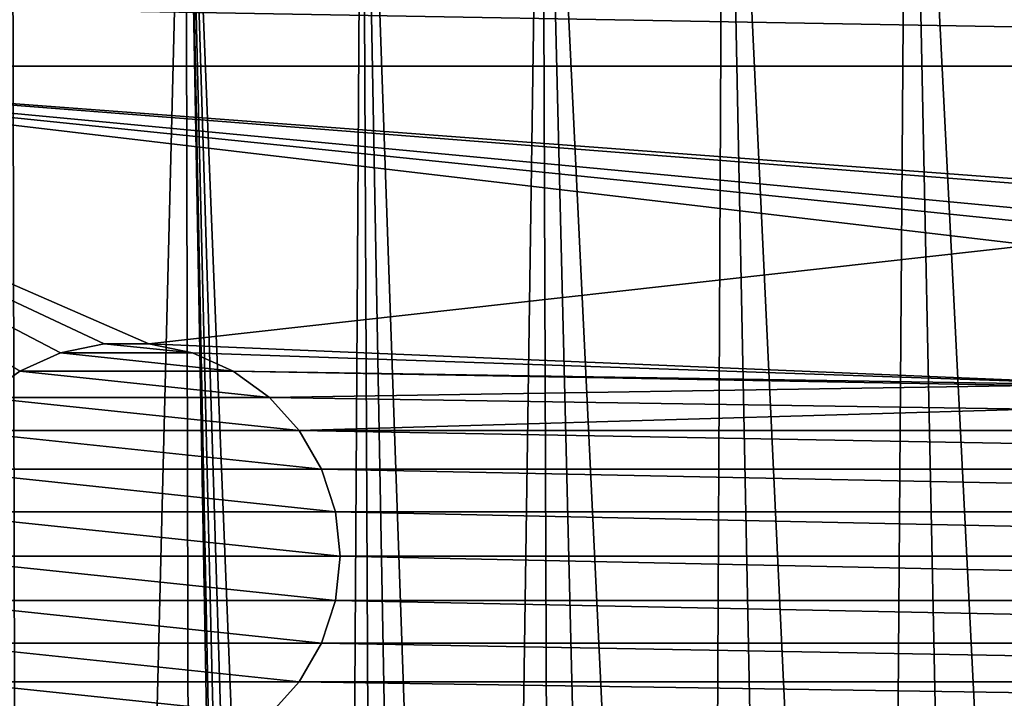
# Model space of a CAD drawing. Header units: millimetres. Extents: x -65 to 65, y -82 to 87.
# Tile 207 of 223: x -26 to -7, y 62 to 75. Entities that reach past the tile are written whole.
import ezdxf

# ---------------------------------------------------------------- set-up
doc = ezdxf.new("R2010")
doc.units = ezdxf.units.MM
doc.header["$LTSCALE"] = 101.851852
for name, color, linetype in [('812', 7, 'CONTINUOUS'), ('817', 7, 'CONTINUOUS'), ('832', 7, 'CONTINUOUS'), ('839', 7, 'CONTINUOUS'), ('840', 7, 'CONTINUOUS')]:
    doc.layers.add(name, color=color, linetype=linetype)

msp = doc.modelspace()

# ---------------------------------------------------------------- linework, layer by layer
at = {"layer": '812', "linetype": 'CONTINUOUS'}
for points in [[(-5.396, 86.774, 87.5), (-8.869, 86.387, 87.5), (-5.733, 24.15, 87.5), (-5.396, 86.774, 87.5)], [(-8.869, 86.387, 87.5), (-12.315, 85.813, 87.5), (-9.338, 22.754, 87.5), (-8.869, 86.387, 87.5)], [(-7.568, 23.535, 87.5), (-8.869, 86.387, 87.5), (-9.338, 22.754, 87.5), (-7.568, 23.535, 87.5)], [(-5.733, 24.15, 87.5), (-8.869, 86.387, 87.5), (-7.568, 23.535, 87.5), (-5.733, 24.15, 87.5)], [(-12.315, 85.813, 87.5), (-15.725, 85.054, 87.5), (-12.625, 20.718, 87.5), (-12.315, 85.813, 87.5)], [(-11.029, 21.812, 87.5), (-12.315, 85.813, 87.5), (-12.625, 20.718, 87.5), (-11.029, 21.812, 87.5)], [(-9.338, 22.754, 87.5), (-12.315, 85.813, 87.5), (-11.029, 21.812, 87.5), (-9.338, 22.754, 87.5)], [(-15.725, 85.054, 87.5), (-19.089, 84.11, 87.5), (-16.719, 16.625, 87.5), (-15.725, 85.054, 87.5)], [(-15.482, 18.114, 87.5), (-15.725, 85.054, 87.5), (-16.719, 16.625, 87.5), (-15.482, 18.114, 87.5)], [(-12.625, 20.718, 87.5), (-15.725, 85.054, 87.5), (-14.114, 19.482, 87.5), (-12.625, 20.718, 87.5)], [(-14.114, 19.482, 87.5), (-15.725, 85.054, 87.5), (-15.482, 18.114, 87.5), (-14.114, 19.482, 87.5)], [(-19.089, 84.11, 87.5), (-22.397, 82.986, 87.5), (-19.535, 11.568, 87.5), (-19.089, 84.11, 87.5)], [(-18.754, 13.338, 87.5), (-19.089, 84.11, 87.5), (-19.535, 11.568, 87.5), (-18.754, 13.338, 87.5)], [(-16.719, 16.625, 87.5), (-19.089, 84.11, 87.5), (-17.812, 15.029, 87.5), (-16.719, 16.625, 87.5)], [(-17.812, 15.029, 87.5), (-19.089, 84.11, 87.5), (-18.754, 13.338, 87.5), (-17.812, 15.029, 87.5)], [(-22.397, 82.986, 87.5), (-25.64, 81.685, 87.5), (-25.377, -36.798, 87.5), (-22.397, 82.986, 87.5)], [(-22.129, -38.085, 87.5), (-22.397, 82.986, 87.5), (-25.377, -36.798, 87.5), (-22.129, -38.085, 87.5)], [(-22.397, 82.986, 87.5), (-22.129, -38.085, 87.5), (-20.95, 4, 87.5), (-22.397, 82.986, 87.5)], [(-22.397, 82.986, 87.5), (-20.95, 4, 87.5), (-20.861, 5.933, 87.5), (-22.397, 82.986, 87.5)], [(-19.535, 11.568, 87.5), (-22.397, 82.986, 87.5), (-20.15, 9.733, 87.5), (-19.535, 11.568, 87.5)], [(-20.15, 9.733, 87.5), (-22.397, 82.986, 87.5), (-20.593, 7.849, 87.5), (-20.15, 9.733, 87.5)], [(-20.593, 7.849, 87.5), (-22.397, 82.986, 87.5), (-20.861, 5.933, 87.5), (-20.593, 7.849, 87.5)], [(-25.377, -36.798, 87.5), (-25.64, 81.685, 87.5), (-28.551, -35.337, 87.5), (-25.377, -36.798, 87.5)]]:
    msp.add_3dface(points, dxfattribs=at)
at = {"layer": '817', "linetype": 'CONTINUOUS'}
for points in [[(-35, 73.676, 85), (-33.179, 74.875, 85), (35, 73.676, 85), (-35, 73.676, 85)], [(35, 73.676, 85), (-33.179, 74.875, 85), (33.187, 74.87, 85), (35, 73.676, 85)], [(-35, 73.676, 85), (35, 73.676, 85), (5.653, 70.631, 85), (-35, 73.676, 85)], [(-25.5, 67.964, 85), (-35, 73.676, 85), (-24.736, 68.304, 85), (-25.5, 67.964, 85)], [(-24.736, 68.304, 85), (-35, 73.676, 85), (-23.918, 68.478, 85), (-24.736, 68.304, 85)], [(-23.918, 68.478, 85), (-35, 73.676, 85), (-23.082, 68.478, 85), (-23.918, 68.478, 85)], [(-23.082, 68.478, 85), (-35, 73.676, 85), (-6.558, 70.325, 85), (-23.082, 68.478, 85)], [(-35, 73.676, 85), (-26.736, 62.149, 85), (-23.082, 26.478, 85), (-35, 73.676, 85)], [(-25.5, 25.964, 85), (-35, 73.676, 85), (-24.736, 26.304, 85), (-25.5, 25.964, 85)], [(-24.736, 26.304, 85), (-35, 73.676, 85), (-23.918, 26.478, 85), (-24.736, 26.304, 85)], [(-23.918, 26.478, 85), (-35, 73.676, 85), (-23.082, 26.478, 85), (-23.918, 26.478, 85)], [(-35, 73.676, 85), (-27.413, 21.668, 85), (-23.082, -15.522, 85), (-35, 73.676, 85)], [(-25.5, -16.036, 85), (-35, 73.676, 85), (-24.736, -15.696, 85), (-25.5, -16.036, 85)], [(-24.736, -15.696, 85), (-35, 73.676, 85), (-23.918, -15.522, 85), (-24.736, -15.696, 85)], [(-23.918, -15.522, 85), (-35, 73.676, 85), (-23.082, -15.522, 85), (-23.918, -15.522, 85)], [(-35, 73.676, 85), (5.653, 70.631, 85), (3.015, 70.707, 85), (-35, 73.676, 85)], [(-35, 73.676, 85), (3.015, 70.707, 85), (-3.975, 70.75, 85), (-35, 73.676, 85)], [(-6.558, 70.325, 85), (-35, 73.676, 85), (-6.558, 70.75, 85), (-6.558, 70.325, 85)], [(-6.558, 70.75, 85), (-35, 73.676, 85), (-3.975, 70.75, 85), (-6.558, 70.75, 85)], [(-4.429, 67.697, 85), (-23.082, 68.478, 85), (-6.558, 70.325, 85), (-4.429, 67.697, 85)], [(-22.264, 68.304, 85), (-23.082, 68.478, 85), (-4.429, 67.697, 85), (-22.264, 68.304, 85)], [(-21.5, 67.964, 85), (-22.264, 68.304, 85), (-4.429, 67.697, 85), (-21.5, 67.964, 85)], [(-20.823, 67.473, 85), (-21.5, 67.964, 85), (-6.558, 67.697, 85), (-20.823, 67.473, 85)], [(-6.558, 67.697, 85), (-21.5, 67.964, 85), (-4.429, 67.697, 85), (-6.558, 67.697, 85)], [(-6.558, 67.25, 85), (-20.823, 67.473, 85), (-6.558, 67.697, 85), (-6.558, 67.25, 85)], [(-20.264, 66.851, 85), (-20.823, 67.473, 85), (-6.558, 67.25, 85), (-20.264, 66.851, 85)], [(20.264, 66.851, 85), (-20.264, 66.851, 85), (-6.558, 67.25, 85), (20.264, 66.851, 85)], [(20.264, 66.851, 85), (19.846, 66.127, 85), (-20.264, 66.851, 85), (20.264, 66.851, 85)], [(-20.264, 66.851, 85), (19.846, 66.127, 85), (-19.846, 66.127, 85), (-20.264, 66.851, 85)], [(19.846, 66.127, 85), (19.587, 65.332, 85), (-19.846, 66.127, 85), (19.846, 66.127, 85)], [(-19.846, 66.127, 85), (19.587, 65.332, 85), (-19.587, 65.332, 85), (-19.846, 66.127, 85)], [(19.587, 65.332, 85), (19.5, 64.5, 85), (-19.587, 65.332, 85), (19.587, 65.332, 85)], [(-19.587, 65.332, 85), (19.5, 64.5, 85), (-19.5, 64.5, 85), (-19.587, 65.332, 85)], [(-19.5, 64.5, 85), (19.587, 63.668, 85), (-19.587, 63.668, 85), (-19.5, 64.5, 85)], [(19.5, 64.5, 85), (19.587, 63.668, 85), (-19.5, 64.5, 85), (19.5, 64.5, 85)], [(-19.587, 63.668, 85), (19.846, 62.873, 85), (-19.846, 62.873, 85), (-19.587, 63.668, 85)], [(19.587, 63.668, 85), (19.846, 62.873, 85), (-19.587, 63.668, 85), (19.587, 63.668, 85)], [(-19.846, 62.873, 85), (20.264, 62.149, 85), (-20.264, 62.149, 85), (-19.846, 62.873, 85)], [(19.846, 62.873, 85), (20.264, 62.149, 85), (-19.846, 62.873, 85), (19.846, 62.873, 85)], [(-26.736, 62.149, 85), (-26.177, 61.527, 85), (-23.082, 26.478, 85), (-26.736, 62.149, 85)], [(-20.264, 62.149, 85), (20.823, 61.527, 85), (-20.823, 61.527, 85), (-20.264, 62.149, 85)], [(20.264, 62.149, 85), (20.823, 61.527, 85), (-20.264, 62.149, 85), (20.264, 62.149, 85)]]:
    msp.add_3dface(points, dxfattribs=at)
at = {"layer": '832', "linetype": 'CONTINUOUS'}
for points in [[(-23.918, 68.478, 84.5), (-22.264, 68.304, 84.5), (-24.736, 68.304, 84.5), (-23.918, 68.478, 84.5)], [(-23.082, 68.478, 84.5), (-22.264, 68.304, 84.5), (-23.918, 68.478, 84.5), (-23.082, 68.478, 84.5)], [(-24.736, 68.304, 84.5), (-21.5, 67.964, 84.5), (-25.5, 67.964, 84.5), (-24.736, 68.304, 84.5)], [(-22.264, 68.304, 84.5), (-21.5, 67.964, 84.5), (-24.736, 68.304, 84.5), (-22.264, 68.304, 84.5)], [(-25.5, 67.964, 84.5), (-20.823, 67.473, 84.5), (-26.177, 67.473, 84.5), (-25.5, 67.964, 84.5)], [(-21.5, 67.964, 84.5), (-20.823, 67.473, 84.5), (-25.5, 67.964, 84.5), (-21.5, 67.964, 84.5)], [(-26.177, 67.473, 84.5), (-20.264, 66.851, 84.5), (-26.736, 66.851, 84.5), (-26.177, 67.473, 84.5)], [(-20.823, 67.473, 84.5), (-20.264, 66.851, 84.5), (-26.177, 67.473, 84.5), (-20.823, 67.473, 84.5)], [(-26.736, 66.851, 84.5), (-19.846, 66.127, 84.5), (-27.154, 66.127, 84.5), (-26.736, 66.851, 84.5)], [(-20.264, 66.851, 84.5), (-19.846, 66.127, 84.5), (-26.736, 66.851, 84.5), (-20.264, 66.851, 84.5)], [(-27.154, 66.127, 84.5), (-19.587, 65.332, 84.5), (-27.413, 65.332, 84.5), (-27.154, 66.127, 84.5)], [(-19.846, 66.127, 84.5), (-19.587, 65.332, 84.5), (-27.154, 66.127, 84.5), (-19.846, 66.127, 84.5)], [(-19.5, 64.5, 84.5), (-27.5, 64.5, 84.5), (-27.413, 65.332, 84.5), (-19.5, 64.5, 84.5)], [(-19.587, 65.332, 84.5), (-19.5, 64.5, 84.5), (-27.413, 65.332, 84.5), (-19.587, 65.332, 84.5)], [(-27.413, 63.668, 84.5), (-27.5, 64.5, 84.5), (-19.587, 63.668, 84.5), (-27.413, 63.668, 84.5)], [(-19.587, 63.668, 84.5), (-27.5, 64.5, 84.5), (-19.5, 64.5, 84.5), (-19.587, 63.668, 84.5)], [(-27.154, 62.873, 84.5), (-27.413, 63.668, 84.5), (-19.846, 62.873, 84.5), (-27.154, 62.873, 84.5)], [(-19.846, 62.873, 84.5), (-27.413, 63.668, 84.5), (-19.587, 63.668, 84.5), (-19.846, 62.873, 84.5)], [(-26.736, 62.149, 84.5), (-27.154, 62.873, 84.5), (-20.264, 62.149, 84.5), (-26.736, 62.149, 84.5)], [(-20.264, 62.149, 84.5), (-27.154, 62.873, 84.5), (-19.846, 62.873, 84.5), (-20.264, 62.149, 84.5)], [(-26.177, 61.527, 84.5), (-26.736, 62.149, 84.5), (-20.823, 61.527, 84.5), (-26.177, 61.527, 84.5)], [(-20.823, 61.527, 84.5), (-26.736, 62.149, 84.5), (-20.264, 62.149, 84.5), (-20.823, 61.527, 84.5)]]:
    msp.add_3dface(points, dxfattribs=at)
at = {"layer": '839', "linetype": 'CONTINUOUS'}
for points in [[(-24.736, 68.304, 85), (-23.918, 68.478, 85), (-24.736, 68.304, 84.5), (-24.736, 68.304, 85)], [(-23.918, 68.478, 85), (-23.918, 68.478, 84.5), (-24.736, 68.304, 84.5), (-23.918, 68.478, 85)], [(-23.918, 68.478, 85), (-23.082, 68.478, 85), (-23.918, 68.478, 84.5), (-23.918, 68.478, 85)], [(-23.082, 68.478, 85), (-23.082, 68.478, 84.5), (-23.918, 68.478, 84.5), (-23.082, 68.478, 85)], [(-23.082, 68.478, 85), (-22.264, 68.304, 85), (-23.082, 68.478, 84.5), (-23.082, 68.478, 85)], [(-22.264, 68.304, 85), (-22.264, 68.304, 84.5), (-23.082, 68.478, 84.5), (-22.264, 68.304, 85)], [(-25.5, 67.964, 85), (-24.736, 68.304, 85), (-25.5, 67.964, 84.5), (-25.5, 67.964, 85)], [(-24.736, 68.304, 85), (-24.736, 68.304, 84.5), (-25.5, 67.964, 84.5), (-24.736, 68.304, 85)], [(-22.264, 68.304, 85), (-21.5, 67.964, 85), (-22.264, 68.304, 84.5), (-22.264, 68.304, 85)], [(-21.5, 67.964, 85), (-21.5, 67.964, 84.5), (-22.264, 68.304, 84.5), (-21.5, 67.964, 85)], [(-25.5, 67.964, 85), (-25.5, 67.964, 84.5), (-26.177, 67.473, 84.5), (-25.5, 67.964, 85)], [(-21.5, 67.964, 85), (-20.823, 67.473, 85), (-21.5, 67.964, 84.5), (-21.5, 67.964, 85)], [(-20.823, 67.473, 85), (-20.823, 67.473, 84.5), (-21.5, 67.964, 84.5), (-20.823, 67.473, 85)], [(-20.823, 67.473, 85), (-20.264, 66.851, 85), (-20.823, 67.473, 84.5), (-20.823, 67.473, 85)], [(-20.264, 66.851, 85), (-20.264, 66.851, 84.5), (-20.823, 67.473, 84.5), (-20.264, 66.851, 85)], [(-20.264, 66.851, 85), (-19.846, 66.127, 85), (-20.264, 66.851, 84.5), (-20.264, 66.851, 85)], [(-19.846, 66.127, 85), (-19.846, 66.127, 84.5), (-20.264, 66.851, 84.5), (-19.846, 66.127, 85)], [(-19.846, 66.127, 85), (-19.587, 65.332, 85), (-19.846, 66.127, 84.5), (-19.846, 66.127, 85)], [(-19.587, 65.332, 85), (-19.587, 65.332, 84.5), (-19.846, 66.127, 84.5), (-19.587, 65.332, 85)], [(-19.587, 65.332, 85), (-19.5, 64.5, 85), (-19.587, 65.332, 84.5), (-19.587, 65.332, 85)], [(-19.5, 64.5, 85), (-19.5, 64.5, 84.5), (-19.587, 65.332, 84.5), (-19.5, 64.5, 85)]]:
    msp.add_3dface(points, dxfattribs=at)
at = {"layer": '840', "linetype": 'CONTINUOUS'}
for points in [[(-19.5, 64.5, 85), (-19.587, 63.668, 85), (-19.5, 64.5, 84.5), (-19.5, 64.5, 85)], [(-19.587, 63.668, 85), (-19.587, 63.668, 84.5), (-19.5, 64.5, 84.5), (-19.587, 63.668, 85)], [(-19.587, 63.668, 85), (-19.846, 62.873, 85), (-19.587, 63.668, 84.5), (-19.587, 63.668, 85)], [(-19.846, 62.873, 85), (-19.846, 62.873, 84.5), (-19.587, 63.668, 84.5), (-19.846, 62.873, 85)], [(-19.846, 62.873, 85), (-20.264, 62.149, 85), (-19.846, 62.873, 84.5), (-19.846, 62.873, 85)], [(-20.264, 62.149, 85), (-20.264, 62.149, 84.5), (-19.846, 62.873, 84.5), (-20.264, 62.149, 85)], [(-20.264, 62.149, 85), (-20.823, 61.527, 85), (-20.264, 62.149, 84.5), (-20.264, 62.149, 85)], [(-20.823, 61.527, 85), (-20.823, 61.527, 84.5), (-20.264, 62.149, 84.5), (-20.823, 61.527, 85)]]:
    msp.add_3dface(points, dxfattribs=at)

doc.saveas('drawing.dxf')
